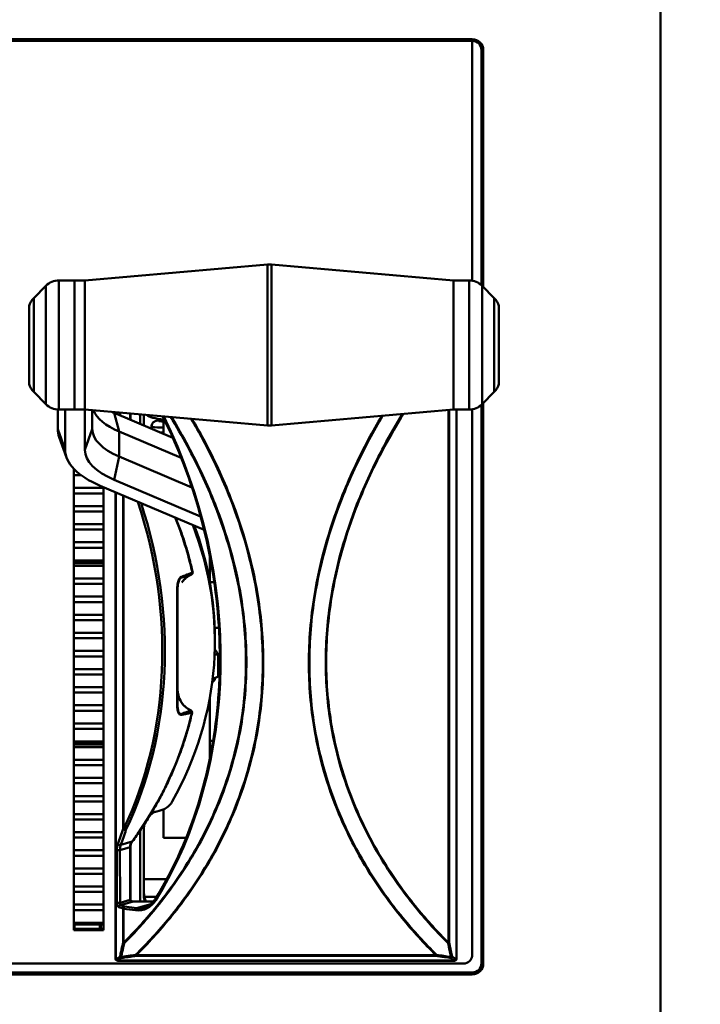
# Model space of a CAD drawing. Header units: inches. Extents: x 2.9 to 75, y -2.3 to 43.7.
# Tile 119 of 155: x 63.8 to 67.5, y 10.8 to 16.1. Entities that reach past the tile are written whole.
import ezdxf

# ---------------------------------------------------------------- set-up
doc = ezdxf.new("R2010")
doc.units = ezdxf.units.IN
doc.header["$MEASUREMENT"] = 0
for name, color, linetype, lineweight in [('Dimensions(ROSSANSI)', 7, 'Continuous', 25), ('Visible Edges(ROSSANSI)', 7, 'Continuous', 50), ('Visible Tangent Edges(ROSSANSI)', 7, 'Continuous', 50)]:
    doc.layers.add(name, color=color, linetype=linetype, lineweight=lineweight)
doc.styles.add('DEFAULT-ROSSANSI', font='arial.ttf')
doc.dimstyles.new('DEFAULT-ROSSANSI', dxfattribs={"dimtxt": 1, "dimasz": 0.098425, "dimexe": 0.125, "dimexo": 0.0625, "dimgap": 0.031496, "dimtad": 0, "dimtih": 1, "dimtoh": 1, "dimrnd": 1e-08, "dimzin": 0, "dimdsep": 46, "dimtxsty": 'DEFAULT-ROSSANSI', "dimcen": 0.09, "dimdle": 0.393701, "dimclrd": 7, "dimclre": 7, "dimclrt": 179, "dimadec": 0, "dimazin": 0, "dimtfac": 1, "dimtofl": 0, "dimtmove": 0, "dimatfit": 3, "dimfxl": 1, "dimtolj": 1, "dimtzin": 0, "dimlwd": 25, "dimlwe": 25, "dimarcsym": 0})

# ---------------------------------------------------------------- blocks, each defined once
blk = doc.blocks.new('*D5')
at = {"layer": 'Defpoints', "color": 0}
for p in [(67.1024, 20.8044), (67.1024, 10.082), (72.693, 10.082)]:
    blk.add_point(p, dxfattribs=at)
at = {"layer": 'Dimensions(ROSSANSI)', "color": 7, "lineweight": 25}
for p, q in [((67.1649, 20.8044), (72.818, 20.8044)), ((72.693, 20.706), (72.693, 19.0597)), ((72.693, 10.1805), (72.693, 11.0833)), ((67.1649, 10.082), (72.818, 10.082))]:
    blk.add_line(p, q, dxfattribs=at)
at = {"layer": 'Dimensions(ROSSANSI)', "color": 7}
for points in [[(72.6766, 20.706), (72.7094, 20.706), (72.693, 20.8044)], [(72.6766, 10.1805), (72.7094, 10.1805), (72.693, 10.082)]]:
    blk.add_solid(points, dxfattribs=at)
at = {"layer": 'Dimensions(ROSSANSI)', "color": 179, "lineweight": 25, "insert": (72.0521, 11.1148), "char_height": 1, "attachment_point": 1, "rotation": 90, "style": 'DEFAULT-ROSSANSI'}
blk.add_mtext('\\A1;10.72 [272.3]', dxfattribs=at)

msp = doc.modelspace()

# ---------------------------------------------------------------- linework, layer by layer
at = {"layer": 'Visible Edges(ROSSANSI)'}
for p, q in [((67.3042, 10.2801), (67.3042, 16.2701)), ((53.6253, 15.9977), (66.2831, 15.9977)), ((53.6253, 15.9944), (66.2831, 15.9944)), ((66.2831, 15.9883), (53.6253, 15.9883)), ((66.2831, 15.9887), (66.2831, 15.9883)), ((66.2831, 14.6883), (66.2831, 15.9883)), ((66.3331, 15.9453), (66.3331, 15.9396)), ((66.3331, 15.9396), (66.3331, 14.6637)), ((66.3431, 15.9388), (66.3431, 14.6539)), ((64.1821, 14.6898), (65.1728, 14.7762)), ((66.1821, 14.6898), (65.1945, 14.7762)), ((64.1246, 14.6898), (64.041, 14.6898)), ((64.1246, 13.9898), (64.1246, 14.6898)), ((64.1246, 13.9898), (64.1246, 14.6898)), ((64.1821, 14.6898), (64.1246, 14.6898)), ((64.1821, 14.6898), (64.1821, 13.9898)), ((64.1821, 13.9898), (64.1821, 14.6898)), ((66.1821, 14.6898), (66.1821, 13.9898)), ((66.1821, 14.6898), (66.1821, 13.9898)), ((66.1821, 14.6898), (66.2657, 14.6898)), ((63.9039, 14.5941), (63.9703, 14.6605)), ((66.4028, 14.5941), (66.3364, 14.6605)), ((63.8788, 14.552), (63.8788, 14.1277)), ((66.4279, 14.1277), (66.4279, 14.552)), ((63.9039, 14.0855), (63.9703, 14.0191)), ((66.4028, 14.0855), (66.3364, 14.0191)), ((64.0346, 13.8841), (64.0346, 13.99)), ((64.1246, 13.9898), (64.041, 13.9898)), ((64.0746, 13.7708), (64.0746, 13.9898)), ((64.1821, 13.9898), (64.1246, 13.9898)), ((64.1821, 13.9898), (65.1728, 13.9034)), ((64.1821, 13.7708), (64.1821, 13.9898)), ((66.1821, 13.9898), (65.1945, 13.9034)), ((66.1821, 13.9898), (66.2657, 13.9898)), ((66.1981, 11.0119), (66.1981, 13.9898)), ((66.2831, 11.0352), (66.2831, 13.9914)), ((66.3331, 14.016), (66.3331, 10.9865)), ((66.3431, 14.0258), (66.3431, 10.9857)), ((64.2221, 13.8841), (64.2221, 13.9863)), ((64.6586, 13.8367), (64.3402, 13.9715)), ((64.3481, 13.9754), (64.3481, 13.9682)), ((64.4289, 13.9683), (64.4288, 13.934)), ((64.4817, 13.9116), (64.4817, 13.9637)), ((64.5017, 13.9032), (64.5017, 13.962)), ((64.6087, 13.9436), (64.6087, 13.9256)), ((64.6087, 13.9256), (64.6087, 13.8578)), ((64.6087, 13.9256), (64.6175, 13.9256)), ((64.0819, 13.7298), (64.0423, 13.8405)), ((64.7041, 13.7282), (64.3685, 13.8703)), ((64.7624, 13.5676), (64.3685, 13.7344)), ((64.1226, 11.1672), (64.1226, 13.6672)), ((64.1271, 13.6627), (64.1226, 13.6627)), ((64.1226, 13.6333), (64.162, 13.6333)), ((64.162, 13.6333), (64.1226, 13.6333)), ((64.2826, 13.5645), (64.1226, 13.5645)), ((64.1226, 13.5645), (64.2826, 13.5645)), ((64.8284, 13.3381), (64.2642, 13.577)), ((64.2826, 13.5692), (64.2826, 11.1672)), ((64.8097, 13.4104), (64.3402, 13.6091)), ((64.1226, 13.5351), (64.2826, 13.5351)), ((64.2826, 13.5351), (64.1226, 13.5351)), ((64.3481, 13.5415), (64.3481, 11.0119)), ((64.2826, 13.4664), (64.1226, 13.4664)), ((64.1226, 13.4664), (64.2826, 13.4664)), ((64.1226, 13.4369), (64.2826, 13.4369)), ((64.2826, 13.4369), (64.1226, 13.4369)), ((64.2826, 13.3682), (64.1226, 13.3682)), ((64.1226, 13.3682), (64.2826, 13.3682)), ((64.1226, 13.3387), (64.2826, 13.3387)), ((64.2826, 13.3387), (64.1226, 13.3387)), ((64.2826, 13.27), (64.1226, 13.27)), ((64.1226, 13.27), (64.2826, 13.27)), ((64.1226, 13.2405), (64.2826, 13.2405)), ((64.2826, 13.2405), (64.1226, 13.2405)), ((64.8587, 13.0587), (64.8587, 13.2001)), ((64.2826, 13.1718), (64.1226, 13.1718)), ((64.1226, 13.1718), (64.2826, 13.1718)), ((64.1226, 13.162), (64.2826, 13.162)), ((64.2826, 13.1571), (64.1226, 13.1571)), ((64.1226, 13.1424), (64.2826, 13.1424)), ((64.2826, 13.1424), (64.1226, 13.1424)), ((64.2826, 13.0737), (64.1226, 13.0737)), ((64.1226, 13.0737), (64.2826, 13.0737)), ((64.1226, 13.0442), (64.2826, 13.0442)), ((64.2826, 13.0442), (64.1226, 13.0442)), ((64.8836, 13.0535), (64.8597, 13.0535)), ((64.2826, 12.9755), (64.1226, 12.9755)), ((64.1226, 12.9755), (64.2826, 12.9755)), ((64.6847, 13.0168), (64.6847, 12.3834)), ((64.1226, 12.946), (64.2826, 12.946)), ((64.2826, 12.946), (64.1226, 12.946)), ((64.2826, 12.8773), (64.1226, 12.8773)), ((64.1226, 12.8773), (64.2826, 12.8773)), ((64.1226, 12.8478), (64.2826, 12.8478)), ((64.2826, 12.8478), (64.1226, 12.8478)), ((64.2826, 12.7791), (64.1226, 12.7791)), ((64.1226, 12.7791), (64.2826, 12.7791)), ((64.9086, 12.8055), (64.886, 12.8055)), ((64.1226, 12.7497), (64.2826, 12.7497)), ((64.2826, 12.7497), (64.1226, 12.7497)), ((64.8869, 12.732), (64.8869, 12.7497)), ((64.2826, 12.6809), (64.1226, 12.6809)), ((64.1226, 12.6809), (64.2826, 12.6809)), ((64.9045, 12.5418), (64.9045, 12.6603)), ((64.1226, 12.6515), (64.2826, 12.6515)), ((64.2826, 12.6515), (64.1226, 12.6515)), ((64.2826, 12.5828), (64.1226, 12.5828)), ((64.1226, 12.5828), (64.2826, 12.5828)), ((64.1226, 12.5533), (64.2826, 12.5533)), ((64.2826, 12.5533), (64.1226, 12.5533)), ((64.8759, 12.5295), (64.8897, 12.5352)), ((64.2826, 12.4846), (64.1226, 12.4846)), ((64.1226, 12.4846), (64.2826, 12.4846)), ((64.1226, 12.4551), (64.2826, 12.4551)), ((64.2826, 12.4551), (64.1226, 12.4551)), ((64.2826, 12.3864), (64.1226, 12.3864)), ((64.1226, 12.3864), (64.2826, 12.3864)), ((64.8587, 12.0932), (64.8587, 12.423)), ((64.1226, 12.3569), (64.2826, 12.3569)), ((64.2826, 12.3569), (64.1226, 12.3569)), ((64.2826, 12.2882), (64.1226, 12.2882)), ((64.1226, 12.2882), (64.2826, 12.2882)), ((64.1226, 12.2588), (64.2826, 12.2588)), ((64.2826, 12.2588), (64.1226, 12.2588)), ((64.2826, 12.19), (64.1226, 12.19)), ((64.1226, 12.19), (64.2826, 12.19)), ((64.1226, 12.1802), (64.2826, 12.1802)), ((64.2826, 12.1742), (64.1226, 12.1742)), ((64.8772, 12.1931), (64.8587, 12.1931)), ((64.1226, 12.1594), (64.2826, 12.1594)), ((64.2826, 12.1594), (64.1226, 12.1594)), ((64.2826, 12.0907), (64.1226, 12.0907)), ((64.1226, 12.0907), (64.2826, 12.0907)), ((64.1226, 12.0612), (64.2826, 12.0612)), ((64.2826, 12.0612), (64.1226, 12.0612)), ((64.2826, 11.9925), (64.1226, 11.9925)), ((64.1226, 11.9925), (64.2826, 11.9925)), ((64.1226, 11.9631), (64.2826, 11.9631)), ((64.2826, 11.9631), (64.1226, 11.9631)), ((64.2826, 11.8943), (64.1226, 11.8943)), ((64.1226, 11.8943), (64.2826, 11.8943)), ((64.1226, 11.8649), (64.2826, 11.8649)), ((64.2826, 11.8649), (64.1226, 11.8649)), ((64.6087, 11.8216), (64.6087, 11.6674)), ((64.2826, 11.7962), (64.1226, 11.7962)), ((64.1226, 11.7962), (64.2826, 11.7962)), ((64.1226, 11.7667), (64.2826, 11.7667)), ((64.2826, 11.7667), (64.1226, 11.7667)), ((64.2826, 11.698), (64.1226, 11.698)), ((64.1226, 11.698), (64.2826, 11.698)), ((64.4817, 11.3224), (64.4817, 11.7079)), ((64.5017, 11.3531), (64.5017, 11.7176)), ((64.1226, 11.6685), (64.2826, 11.6685)), ((64.2826, 11.6685), (64.1226, 11.6685)), ((64.7307, 11.6674), (64.6087, 11.6674)), ((64.2826, 11.5998), (64.1226, 11.5998)), ((64.1226, 11.5998), (64.2826, 11.5998)), ((64.4286, 11.6176), (64.4293, 11.332)), ((64.1226, 11.5703), (64.2826, 11.5703)), ((64.2826, 11.5703), (64.1226, 11.5703)), ((64.2826, 11.5016), (64.1226, 11.5016)), ((64.1226, 11.5016), (64.2826, 11.5016)), ((64.1226, 11.4722), (64.2826, 11.4722)), ((64.2826, 11.4722), (64.1226, 11.4722)), ((64.2826, 11.4034), (64.1226, 11.4034)), ((64.1226, 11.4034), (64.2826, 11.4034)), ((64.1226, 11.374), (64.2826, 11.374)), ((64.2826, 11.374), (64.1226, 11.374)), ((64.4433, 11.3224), (64.5533, 11.3224)), ((64.2826, 11.3053), (64.1226, 11.3053)), ((64.1226, 11.3053), (64.2826, 11.3053)), ((64.1226, 11.2758), (64.2826, 11.2758)), ((64.2826, 11.2758), (64.1226, 11.2758)), ((64.2826, 11.2071), (64.1226, 11.2071)), ((64.1226, 11.2071), (64.2826, 11.2071)), ((64.1226, 11.1973), (64.2826, 11.1973)), ((64.1226, 11.1733), (64.2826, 11.1733)), ((64.2826, 11.1672), (64.1226, 11.1672)), ((64.1249, 11.1973), (64.1249, 11.1733)), ((64.2627, 11.1733), (64.2627, 11.1973)), ((64.2678, 11.1973), (64.2678, 11.1733)), ((64.3547, 11.0025), (64.3564, 11.0019)), ((64.3597, 11.0013), (66.1864, 11.0013)), ((66.1897, 11.0019), (66.1914, 11.0025)), ((66.2831, 11.0338), (66.2831, 11.0342)), ((53.5753, 10.9862), (66.2452, 10.9862)), ((66.2831, 10.9374), (53.6253, 10.9374)), ((66.2831, 10.9268), (53.6253, 10.9268))]:
    msp.add_line(p, q, dxfattribs=at)
for centre, radius, start, end in [((65.1837, 14.6517), 0.125, 85, 94.9843), ((64.041, 14.5898), 0.1, 90, 135), ((66.2657, 14.5898), 0.1, 45, 90), ((63.9746, 14.5234), 0.1, 135, 163.4033), ((66.3321, 14.5234), 0.1, 16.5967, 45), ((63.9746, 14.1563), 0.1, 196.5967, 225), ((66.3321, 14.1563), 0.1, 315, 343.4033), ((64.041, 14.0898), 0.1, 225, 270), ((66.2657, 14.0898), 0.1, 270, 315), ((65.1837, 14.028), 0.125, 265.0157, 275), ((64.7566, 13.1049), 0.01, 293.3051, 12.3925), ((64.7536, 12.349), 0.01, 347.1499, 65.1545), ((64.3581, 11.0119), 0.01, 180, 250.4587), ((64.3597, 11.0113), 0.01, 250.4587, 270), ((66.1864, 11.0113), 0.01, 270, 289.5413), ((66.1881, 11.0119), 0.01, 289.5413, 0)]:
    msp.add_arc(centre, radius, start, end, dxfattribs=at)
for centre, major_axis, ratio, start_param, end_param in [((66.2831, 15.9388), (0.06, 0), 0.981793, 0, 1.570796), ((66.2831, 15.9453), (0.05, 0), 0.981793, 0, 1.570796), ((66.2831, 15.9396), (0.05, 0), 0.981793, 0, 1.570796), ((66.2831, 15.9626), (0.04, 0), 0.981793, 0.432235, 0.811548), ((64.7221, 14.0199), (-0.5, 0), 0.423409, 0.162128, 0.785398), ((64.7221, 14.1332), (-0.54, 0), 0.423409, 0.751041, 0.785398), ((64.7337, 13.9686), (-0.219, 0), 0.189952, 0.196178, 0.963345), ((64.7221, 13.8841), (-0.6875, 0), 0.423409, 0, 0.150122), ((64.7221, 13.8841), (-0.5, 0), 0.423409, 0, 0.785398), ((64.7221, 13.7708), (-0.6475, 0), 0.423409, 0, 0.785398), ((64.7221, 13.7708), (-0.54, 0), 0.423409, 0, 0.785398), ((62.3205, 12.732), (2.5664, 0), 0.81465, 5.854949, 6.590371), ((62.3205, 12.7497), (2.5664, 0), 0.81465, 0, 0.296627), ((64.7337, 12.6824), (0.1563, 0), 0.189952, 6.056722, 6.478374), ((64.7337, 12.6824), (0.1563, 0), 0.189952, 0.195189, 0.215368), ((64.7337, 12.5418), (0.1562, 0), 0.189952, 5.838715, 5.855344), ((64.5676, 11.9111), (0.1, 0), 0.981793, 4.88376, 5.780229), ((64.6017, 11.7176), (0.1, 0), 0.981793, 1.742168, 2.296953), ((64.6017, 11.7176), (-0.1, 0), 0.981793, 6.019704, 6.283185), ((64.6017, 11.3707), (-0.1, 0), 0.981793, 0, 0.514576), ((64.6017, 11.3531), (-0.1, 0), 0.981793, 0, 0.317544), ((66.2331, 11.0338), (0.05, 0), 0.981793, 4.957841, 6.313162), ((66.2331, 11.0342), (0.05, 0), 0.981793, 0, 0.029977), ((66.2831, 11.0094), (0.06, 0), 0.981793, 5.655116, 6.283185), ((66.2831, 10.9865), (0.05, 0), 0.981793, 4.712389, 6.283185), ((66.2831, 10.9857), (0.06, 0), 0.981793, 4.712389, 6.283185)]:
    msp.add_ellipse(centre, major_axis=major_axis, ratio=ratio, start_param=start_param, end_param=end_param, dxfattribs=at)
for points, knots in [([(64.6041, 13.953), (64.6766, 13.8069), (64.7373, 13.6535), (64.8415, 13.3103), (64.8799, 13.1187), (64.9182, 12.7351), (64.9182, 12.543), (64.8799, 12.1692), (64.8415, 11.9875), (64.7288, 11.6446), (64.6543, 11.4834), (64.5639, 11.3371)], [4.154439, 4.154439, 4.154439, 4.154439, 4.35575, 4.35575, 4.593509, 4.593509, 4.831269, 4.831269, 5.069028, 5.069028, 5.306788, 5.306788, 5.306788, 5.306788]), ([(64.6087, 13.932), (64.5967, 13.932), (64.5871, 13.9316), (64.5766, 13.9305), (64.5739, 13.9302), (64.569, 13.9292), (64.5669, 13.9288), (64.5623, 13.9269), (64.5612, 13.9264), (64.5581, 13.9247), (64.5558, 13.9234), (64.5509, 13.9186), (64.5485, 13.9158), (64.5452, 13.9086), (64.5441, 13.9049), (64.5436, 13.8976), (64.5439, 13.8942), (64.5455, 13.8883), (64.5466, 13.8857), (64.5478, 13.8836)], [25.6136034, 25.6136034, 25.6136034, 25.6136034, 25.9555289, 25.9555289, 26.0886242, 26.0886242, 26.1845592, 26.1845592, 26.2098336, 26.2098336, 26.2444039, 26.2444039, 26.2685767, 26.2685767, 26.2855642, 26.2855642, 26.2999061, 26.2999061, 26.3137429, 26.3137429, 26.3137429, 26.3137429]), ([(64.5828, 13.9269), (64.5828, 13.9269), (64.583, 13.9269), (64.5845, 13.9267), (64.5869, 13.9264), (64.5947, 13.9259), (64.6011, 13.9257), (64.6087, 13.9257)], [26.4919529, 26.4919529, 26.4919529, 26.4919529, 26.5471177, 26.5471177, 26.7164297, 26.7164297, 26.9617607, 26.9617607, 26.9617607, 26.9617607]), ([(64.5891, 13.8662), (64.5902, 13.8661), (64.5913, 13.866), (64.5973, 13.8658), (64.6027, 13.8657), (64.6087, 13.8657)], [26.7527059, 26.7527059, 26.7527059, 26.7527059, 26.7930592, 26.7930592, 26.9634403, 26.9634403, 26.9634403, 26.9634403]), ([(64.6737, 13.4036), (64.6836, 13.3795), (64.6929, 13.3552), (64.7105, 13.3062), (64.7188, 13.2816), (64.7343, 13.2321), (64.7415, 13.2072), (64.7548, 13.1573), (64.7609, 13.1322), (64.7664, 13.1071)], [-0.3226215, -0.3226215, -0.3226215, -0.3226215, -0.2864512, -0.2864512, -0.250169, -0.250169, -0.2138869, -0.2138869, -0.1776047, -0.1776047, -0.1776047, -0.1776047]), ([(64.7076, 13.0528), (64.7103, 13.0565), (64.7131, 13.0601), (64.7192, 13.067), (64.7224, 13.0703), (64.7293, 13.0765), (64.7328, 13.0794), (64.7403, 13.0848), (64.7442, 13.0873), (64.7522, 13.0919), (64.7563, 13.0939), (64.7606, 13.0957)], [0.2138402, 0.2138402, 0.2138402, 0.2138402, 0.251979, 0.251979, 0.2901178, 0.2901178, 0.3282566, 0.3282566, 0.3663954, 0.3663954, 0.4045342, 0.4045342, 0.4045342, 0.4045342]), ([(64.8726, 12.5115), (64.8745, 12.5128), (64.8764, 12.5142), (64.8803, 12.5179), (64.8824, 12.5202), (64.8864, 12.5263), (64.8883, 12.5304), (64.8893, 12.5351)], [6.8611099, 6.8611099, 6.8611099, 6.8611099, 6.9337348, 6.9337348, 7.0115206, 7.0115206, 7.0960413, 7.0960413, 7.0960413, 7.0960413]), ([(64.6847, 12.472), (64.6847, 12.4626), (64.6858, 12.4531), (64.69, 12.4347), (64.6933, 12.4257), (64.7016, 12.4086), (64.7068, 12.4005), (64.7188, 12.3857), (64.7257, 12.3789), (64.7408, 12.3672), (64.749, 12.3621), (64.7578, 12.3581)], [0, 0, 0, 0, 0.0793561, 0.0793561, 0.1587121, 0.1587121, 0.2380682, 0.2380682, 0.3174243, 0.3174243, 0.3967803, 0.3967803, 0.3967803, 0.3967803]), ([(64.7633, 12.3468), (64.7577, 12.3221), (64.7515, 12.2975), (64.7381, 12.2486), (64.7309, 12.2242), (64.7154, 12.1757), (64.7071, 12.1515), (64.6895, 12.1035), (64.6801, 12.0796), (64.6604, 12.0321), (64.6501, 12.0085), (64.6283, 11.9616), (64.6169, 11.9383), (64.5931, 11.8921), (64.5807, 11.8692), (64.555, 11.8237), (64.5416, 11.8011), (64.5138, 11.7564), (64.4995, 11.7342), (64.4698, 11.6903), (64.4545, 11.6686), (64.4387, 11.6471)], [0.1842337, 0.1842337, 0.1842337, 0.1842337, 0.219853, 0.219853, 0.2554722, 0.2554722, 0.2910915, 0.2910915, 0.3267108, 0.3267108, 0.36233, 0.36233, 0.3979493, 0.3979493, 0.4335685, 0.4335685, 0.4691878, 0.4691878, 0.504807, 0.504807, 0.5404263, 0.5404263, 0.5404263, 0.5404263]), ([(64.4286, 11.6176), (64.4286, 11.6196), (64.4288, 11.6217), (64.4293, 11.6257), (64.4297, 11.6278), (64.4308, 11.6318), (64.4314, 11.6338), (64.4331, 11.6377), (64.434, 11.6397), (64.4361, 11.6435), (64.4374, 11.6453), (64.4387, 11.6471)], [-0.001874, -0.001874, -0.001874, -0.001874, 0.1065861, 0.1065861, 0.2150461, 0.2150461, 0.3235062, 0.3235062, 0.4319662, 0.4319662, 0.5404263, 0.5404263, 0.5404263, 0.5404263]), ([(64.4293, 11.332), (64.4293, 11.3313), (64.4294, 11.3306), (64.43, 11.3291), (64.4304, 11.3283), (64.4316, 11.3268), (64.4325, 11.326), (64.4346, 11.3245), (64.4359, 11.3238), (64.4389, 11.3229), (64.4405, 11.3225), (64.4425, 11.3224), (64.4429, 11.3224), (64.4433, 11.3224)], [0.001874, 0.001874, 0.001874, 0.001874, 0.295742, 0.295742, 0.577111, 0.577111, 0.868472, 0.868472, 1.182257, 1.182257, 1.496041, 1.496041, 1.570796, 1.570796, 1.570796, 1.570796]), ([(64.5639, 11.3371), (64.561, 11.3323), (64.5577, 11.3278), (64.5508, 11.3194), (64.5471, 11.3155), (64.5393, 11.3084), (64.5352, 11.3052), (64.5266, 11.2995), (64.5221, 11.297), (64.5129, 11.2927), (64.5081, 11.2909), (64.5032, 11.2895)], [5.3067876, 5.3067876, 5.3067876, 5.3067876, 5.4349475, 5.4349475, 5.5631075, 5.5631075, 5.6912674, 5.6912674, 5.8194274, 5.8194274, 5.9475873, 5.9475873, 5.9475873, 5.9475873])]:
    msp.add_open_spline(points, degree=3, knots=knots, dxfattribs=at)
for points, weights in [([(64.9045, 12.6603), (64.8947, 12.6617), (64.8855, 12.6623)], [2.09130973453, 2.13260977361, 2.16336544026]), ([(64.887, 12.6882), (64.8951, 12.6804), (64.9045, 12.6603)], [2.25307310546, 2.25307310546, 2.09130973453]), ([(64.8749, 12.5295), (64.889, 12.5345), (64.9045, 12.5418)], [2.19647123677, 2.15738554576, 2.09130973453])]:
    msp.add_rational_spline(points, weights, degree=2, dxfattribs=at)
at = {"layer": 'Visible Tangent Edges(ROSSANSI)'}
for p, q in [((66.2831, 15.9944), (66.2831, 15.9977)), ((66.2831, 15.9887), (66.2831, 15.9944)), ((65.1728, 13.9034), (65.1728, 14.7762)), ((65.1945, 14.7762), (65.1945, 13.9034)), ((64.041, 14.6898), (64.041, 13.9898)), ((66.2657, 13.9898), (66.2657, 14.6898)), ((63.9703, 14.0191), (63.9703, 14.6605)), ((66.3364, 14.6605), (66.3364, 14.0191)), ((63.9039, 14.5941), (63.9039, 14.0855)), ((66.4028, 14.0855), (66.4028, 14.5941)), ((66.1969, 13.9898), (66.1969, 11.011)), ((64.3685, 13.8703), (64.3402, 13.9715)), ((64.3492, 13.9677), (64.3492, 13.9753)), ((64.3551, 13.9747), (64.3551, 13.9652)), ((64.3723, 13.958), (64.3723, 13.9733)), ((64.4272, 13.9685), (64.4272, 13.9347)), ((66.1544, 13.9874), (66.1544, 11.0985)), ((66.1576, 11.0992), (66.1576, 13.9877)), ((64.0346, 13.8841), (64.0746, 13.7708)), ((64.1821, 13.7708), (64.2221, 13.8841)), ((64.3685, 13.7344), (64.3685, 13.8703)), ((64.3402, 13.6091), (64.3685, 13.7344)), ((64.3492, 11.011), (64.3492, 13.541)), ((64.3885, 13.5244), (64.3885, 11.7158)), ((64.3917, 11.7151), (64.3917, 13.523)), ((64.4378, 11.6471), (64.3763, 11.6296)), ((64.355, 11.6011), (64.3553, 11.3154)), ((64.3721, 11.6009), (64.427, 11.6165)), ((64.3724, 11.3152), (64.3721, 11.6009)), ((64.427, 11.6165), (64.4276, 11.331)), ((64.5017, 11.4438), (64.6256, 11.4438)), ((64.4276, 11.331), (64.3724, 11.3152)), ((64.3748, 11.3027), (64.4433, 11.3222)), ((64.4433, 11.3222), (64.4433, 11.3224)), ((64.4433, 11.3222), (64.5531, 11.3222)), ((64.5044, 11.348), (64.5706, 11.348)), ((64.366, 11.292), (64.3885, 11.284)), ((64.3973, 11.2947), (64.3748, 11.3027)), ((64.3885, 11.284), (64.3885, 11.0992)), ((64.3917, 11.0985), (64.3917, 11.2833)), ((64.3917, 11.2833), (64.4566, 11.2751)), ((64.4621, 11.2865), (64.3973, 11.2947)), ((64.4621, 11.2865), (64.5391, 11.3084)), ((64.3509, 11.0104), (64.3492, 11.011)), ((64.3724, 11.025), (64.3509, 11.0104)), ((64.3597, 11.0018), (64.3812, 11.0164)), ((64.3597, 11.0018), (64.3597, 11.0013)), ((66.1864, 11.0018), (64.3597, 11.0018)), ((64.4593, 11.0305), (64.4593, 11.0277)), ((66.0869, 11.0305), (64.4593, 11.0305)), ((64.4593, 11.0277), (66.0869, 11.0277)), ((66.0869, 11.0277), (66.0869, 11.0305)), ((66.1649, 11.0164), (66.1864, 11.0018)), ((66.1952, 11.0104), (66.1737, 11.025)), ((66.1864, 11.0013), (66.1864, 11.0018)), ((66.1969, 11.011), (66.1952, 11.0104)), ((66.2831, 10.9268), (66.2831, 10.9374))]:
    msp.add_line(p, q, dxfattribs=at)
for centre, major_axis, ratio, start_param, end_param in [((62.8714, 12.8973), (-0.674, 2.3654), 0.816901, 3.782392, 4.933231), ((62.8215, 12.9036), (0.5863, -2.0576), 0.816901, 0.744638, 1.623471), ((62.827, 12.9052), (-0.589, 2.0673), 0.816901, 3.886231, 4.759408), ((62.2257, 12.7338), (2.5797, -0.0032), 0.818072, 0.178615, 0.324993), ((64.7566, 13.1049), (0.00346, -0.00938), 0.811991, 0.061817, 1.350732), ((64.7566, 13.1049), (0.00396, -0.00918), 0.076321, 6.247014, 6.283185), ((64.7566, 13.1049), (0.00977, 0.00215), 0.185681, 5.664857, 6.283185), ((64.6747, 13.0168), (0.01, 0), 0.071459, 0, 0.604212), ((64.6747, 13.4316), (0.0027, -2.2343), 0.003517, 1.081164, 1.384232), ((62.2257, 12.7338), (2.5797, -0.0032), 0.818072, 5.743769, 6.099962), ((64.6747, 12.3834), (0.01, 0), 0.449086, 5.677428, 6.283185), ((64.7536, 12.349), (0.0042, 0.00907), 0.081025, 5.882315, 6.283185), ((64.7536, 12.349), (0.00206, -0.00978), 0.828922, 1.108256, 2.372729), ((64.7536, 12.349), (0.00975, -0.00222), 0.18536, 5.748681, 6.283185), ((63.3785, 13.0639), (0.2981, -2.134), 0.518083, 0.767014, 0.81688), ((63.3873, 13.0648), (-0.3002, 2.1437), 0.519473, 3.908606, 3.958472), ((64.3973, 11.7167), (0.00951, -0.00309), 0.610973, 3.766707, 5.766778), ((64.3973, 11.7167), (-0.01, 0), 0.189952, 0.491397, 0.982794), ((64.3973, 11.7167), (-0.00901, 0.00433), 0.424124, 1.124498, 2.695295), ((64.5028, 11.6177), (-0.0758, -0.0027), 0.776674, 5.715539, 6.257839), ((64.4306, 11.6531), (0.00806, -0.00592), 0.154071, 5.900168, 6.283185), ((64.3925, 11.5879), (0.0098, -0.0698), 0.518083, 3.908607, 4.450907), ((64.3638, 11.6019), (-0.01, -0.00001), 0.188112, 0.491204, 2.553396), ((64.3691, 11.6355), (-0.00938, 0.00347), 0.644047, 0.650505, 2.637858), ((64.4013, 11.5888), (-0.0076, 0.0601), 0.46838, 0.766177, 1.308477), ((64.4186, 11.6176), (0.01, 0.00002), 0.189952, 5.694748, 6.283185), ((64.4193, 11.332), (0.01, 0.00002), 0.189952, 5.694748, 6.283185), ((64.4433, 11.332), (-0.0157, -0.0017), 0.620139, 6.217297, 7.786219), ((64.4566, 11.4322), (0.0438, -0.1539), 0.816901, 5.947587, 6.923985), ((64.5724, 11.3318), (-0.00851, 0.00525), 0.462355, 0, 1.17138), ((64.3641, 11.3163), (0.01, 0.00001), 0.188112, 3.632796, 5.694989), ((64.366, 11.3116), (0.0028, -0.0199), 0.518083, 4.450907, 6.01983), ((64.3748, 11.2929), (0.00334, 0.00942), 0.865622, 0.389121, 1.959917), ((64.3748, 11.3125), (-0.0007, 0.0102), 0.224197, 1.285142, 2.854065), ((64.3973, 11.2849), (0.00334, 0.00942), 0.865622, 0.389121, 1.959917), ((64.3973, 11.2849), (0.01, 0), 0.189952, 3.63299, 4.124386), ((64.3973, 11.2849), (0.00126, 0.00992), 0.544601, 0.228468, 1.799264), ((64.4621, 11.2767), (0.00126, 0.00992), 0.544601, 0.228468, 1.799264), ((64.4621, 11.4338), (0.0411, -0.1443), 0.816901, 5.947587, 6.283185), ((64.3973, 11.1001), (-0.01, 0), 0.189952, 0.491397, 0.982794), ((64.3973, 11.1001), (0.00978, -0.00206), 0.503108, 3.707344, 4.510218), ((64.3973, 11.1001), (-0.00707, 0.00708), 0.52519, 1.286816, 1.672105), ((66.1488, 11.1001), (0.00978, 0.00206), 0.503108, 4.91456, 5.717434), ((66.1488, 11.1001), (-0.00707, -0.00708), 0.52519, 1.469488, 1.854777), ((66.1488, 11.1001), (-0.01, 0), 0.189952, 2.158799, 2.650196), ((64.3581, 11.0119), (-0.01, 0), 0.189952, 0, 0.491397), ((64.3581, 11.0119), (-0.00334, -0.00942), 0.865622, 5.10151, 6.283185), ((64.3597, 11.0113), (-0.00334, -0.00942), 0.865622, 5.10151, 6.283185), ((64.3597, 11.0113), (-0.00561, 0.00828), 0.85985, 1.13704, 2.47431), ((64.3812, 11.0259), (-0.00976, 0.00217), 0.515702, 0.571286, 1.373844), ((64.3812, 11.0259), (0.00561, -0.00828), 0.85985, 4.278633, 5.615902), ((64.3812, 11.0259), (0.00144, -0.0099), 0.396129, 5.127525, 5.931901), ((64.4593, 11.0372), (-0.00702, 0.00712), 0.530709, 1.676158, 2.064842), ((64.4593, 11.0372), (0.00143, -0.0099), 0.395404, 5.121097, 5.932026), ((66.0869, 11.0372), (-0.00702, -0.00712), 0.530709, 1.076751, 1.465435), ((66.0869, 11.0372), (-0.00143, -0.0099), 0.395404, 0.351159, 1.162088), ((66.1649, 11.0259), (0.00561, 0.00828), 0.85985, 3.808876, 5.146145), ((66.1649, 11.0259), (-0.00144, -0.0099), 0.396129, 0.351284, 1.15566), ((66.1649, 11.0259), (-0.00976, -0.00217), 0.515702, 1.767749, 2.570307), ((66.1864, 11.0113), (-0.00561, -0.00828), 0.85985, 0.667283, 2.004552), ((66.1864, 11.0113), (0.00334, -0.00942), 0.865622, 0, 1.181675), ((66.1881, 11.0119), (0.00334, -0.00942), 0.865622, 0, 1.181675), ((66.1881, 11.0119), (0.01, 0), 0.189952, 5.791788, 6.283185)]:
    msp.add_ellipse(centre, major_axis=major_axis, ratio=ratio, start_param=start_param, end_param=end_param, dxfattribs=at)
for points, knots in [([(64.647, 13.9493), (64.6789, 13.8974), (64.7095, 13.8444), (64.7935, 13.6887), (64.843, 13.5834), (64.9495, 13.3127), (64.9979, 13.1434), (65.0453, 12.8549), (65.0552, 12.7372), (65.0552, 12.6207), (65.0552, 12.5042), (65.0453, 12.389), (64.9979, 12.1125), (64.9495, 11.9555), (64.843, 11.7118), (64.7935, 11.619), (64.6838, 11.4434), (64.6237, 11.3607), (64.5062, 11.2181), (64.4501, 11.1567), (64.3917, 11.0985)], [1.372502, 1.372502, 1.372502, 1.372502, 1.845512, 1.845512, 2.735767, 2.735767, 4.066581, 4.066581, 4.970623, 4.970623, 4.970623, 5.874664, 5.874664, 7.205478, 7.205478, 8.095734, 8.095734, 8.985984, 8.985984, 9.724261, 9.724261, 9.724261, 9.724261]), ([(64.3943, 11.0956), (64.4527, 11.154), (64.5088, 11.2155), (64.6263, 11.3584), (64.6864, 11.4412), (64.7961, 11.6171), (64.8457, 11.71), (64.9521, 11.9541), (65.0005, 12.1115), (65.048, 12.3884), (65.0579, 12.5038), (65.0579, 12.6205), (65.0579, 12.7371), (65.048, 12.855), (65.0005, 13.144), (64.9521, 13.3136), (64.8457, 13.5847), (64.7961, 13.6902), (64.7126, 13.8454), (64.6824, 13.8977), (64.6509, 13.9489)], [-9.724261, -9.724261, -9.724261, -9.724261, -8.985984, -8.985984, -8.095734, -8.095734, -7.205478, -7.205478, -5.874664, -5.874664, -4.970623, -4.970623, -4.970623, -4.066581, -4.066581, -2.735767, -2.735767, -1.845512, -1.845512, -1.379346, -1.379346, -1.379346, -1.379346]), ([(64.759, 13.9395), (64.7808, 13.9025), (64.8019, 13.8649), (64.8778, 13.7231), (64.928, 13.6156), (65.0375, 13.3359), (65.0876, 13.1594), (65.1365, 12.8589), (65.1466, 12.7365), (65.1466, 12.6154), (65.1466, 12.4943), (65.1365, 12.3745), (65.0876, 12.0867), (65.0375, 11.9231), (64.928, 11.6716), (64.8778, 11.5771), (64.7667, 11.3982), (64.7057, 11.3139), (64.5822, 11.1634), (64.5205, 11.0962), (64.4562, 11.0327)], [-8.715894, -8.715894, -8.715894, -8.715894, -8.383414, -8.383414, -7.476726, -7.476726, -6.092195, -6.092195, -5.153714, -5.153714, -5.153714, -4.215232, -4.215232, -2.830701, -2.830701, -1.924013, -1.924013, -1.01733, -1.01733, -0.205703, -0.205703, -0.205703, -0.205703]), ([(64.4593, 11.0305), (64.5236, 11.0941), (64.5852, 11.1613), (64.7087, 11.312), (64.7696, 11.3964), (64.8808, 11.5755), (64.931, 11.6703), (65.0404, 11.922), (65.0905, 12.0858), (65.1394, 12.3741), (65.1495, 12.494), (65.1495, 12.6153), (65.1495, 12.7366), (65.1394, 12.8591), (65.0905, 13.16), (65.0404, 13.3368), (64.931, 13.6169), (64.8808, 13.7246), (64.8052, 13.8659), (64.7845, 13.9028), (64.7632, 13.9391)], [0.205703, 0.205703, 0.205703, 0.205703, 1.01733, 1.01733, 1.924013, 1.924013, 2.830701, 2.830701, 4.215232, 4.215232, 5.153714, 5.153714, 5.153714, 6.092195, 6.092195, 7.476726, 7.476726, 8.383414, 8.383414, 8.709412, 8.709412, 8.709412, 8.709412]), ([(65.7927, 13.9558), (65.7679, 13.914), (65.7439, 13.8716), (65.6653, 13.7246), (65.6151, 13.6169), (65.5057, 13.3368), (65.4556, 13.16), (65.4067, 12.8591), (65.3966, 12.7366), (65.3966, 12.6153), (65.3966, 12.494), (65.4067, 12.3741), (65.4556, 12.0859), (65.5057, 11.922), (65.6151, 11.6703), (65.6653, 11.5756), (65.7765, 11.3964), (65.8374, 11.312), (65.9609, 11.1613), (66.0226, 11.0941), (66.0869, 11.0305)], [1.607895, 1.607895, 1.607895, 1.607895, 1.983676, 1.983676, 2.890406, 2.890406, 4.274849, 4.274849, 5.21333, 5.21333, 5.21333, 6.151811, 6.151811, 7.536255, 7.536255, 8.442985, 8.442985, 9.34971, 9.34971, 10.161316, 10.161316, 10.161316, 10.161316]), ([(66.0899, 11.0327), (66.0256, 11.0962), (65.9639, 11.1634), (65.8404, 11.3139), (65.7794, 11.3982), (65.6683, 11.5771), (65.6181, 11.6717), (65.5086, 11.9231), (65.4585, 12.0867), (65.4096, 12.3745), (65.3995, 12.4943), (65.3995, 12.6154), (65.3995, 12.7365), (65.4096, 12.8589), (65.4585, 13.1593), (65.5086, 13.3359), (65.6181, 13.6156), (65.6683, 13.7231), (65.7473, 13.8706), (65.7717, 13.9137), (65.797, 13.9561)], [-10.161316, -10.161316, -10.161316, -10.161316, -9.34971, -9.34971, -8.442985, -8.442985, -7.536255, -7.536255, -6.151811, -6.151811, -5.21333, -5.21333, -5.21333, -4.274849, -4.274849, -2.890406, -2.890406, -1.983676, -1.983676, -1.601303, -1.601303, -1.601303, -1.601303]), ([(65.9055, 13.9656), (65.8703, 13.909), (65.8367, 13.8511), (65.75, 13.6902), (65.7005, 13.5847), (65.594, 13.3136), (65.5456, 13.144), (65.4981, 12.855), (65.4882, 12.7371), (65.4882, 12.6205), (65.4882, 12.5038), (65.4981, 12.3884), (65.5456, 12.1115), (65.594, 11.9541), (65.7005, 11.7101), (65.75, 11.6171), (65.8597, 11.4412), (65.9198, 11.3584), (66.0373, 11.2155), (66.0935, 11.154), (66.1518, 11.0956)], [-8.670938, -8.670938, -8.670938, -8.670938, -8.154025, -8.154025, -7.263723, -7.263723, -5.933004, -5.933004, -5.028963, -5.028963, -5.028963, -4.124922, -4.124922, -2.794203, -2.794203, -1.903901, -1.903901, -1.013605, -1.013605, -0.27535, -0.27535, -0.27535, -0.27535]), ([(66.1544, 11.0985), (66.096, 11.1567), (66.0399, 11.2181), (65.9224, 11.3607), (65.8623, 11.4434), (65.7526, 11.619), (65.7031, 11.7118), (65.5966, 11.9555), (65.5482, 12.1125), (65.5008, 12.389), (65.4909, 12.5042), (65.4909, 12.6207), (65.4909, 12.7372), (65.5008, 12.8549), (65.5482, 13.1434), (65.5966, 13.3127), (65.7031, 13.5833), (65.7526, 13.6887), (65.8397, 13.8502), (65.8738, 13.9087), (65.9095, 13.966)], [0.27535, 0.27535, 0.27535, 0.27535, 1.013605, 1.013605, 1.903901, 1.903901, 2.794203, 2.794203, 4.124922, 4.124922, 5.028963, 5.028963, 5.028963, 5.933004, 5.933004, 7.263723, 7.263723, 8.154025, 8.154025, 8.677908, 8.677908, 8.677908, 8.677908]), ([(64.5438, 13.8988), (64.5438, 13.8986), (64.5451, 13.8954), (64.5678, 13.8921), (64.604, 13.8917), (64.6088, 13.8917)], [26.2886016, 26.2886016, 26.2886016, 26.2886016, 26.347654, 27.0410133, 27.141378, 27.141378, 27.141378, 27.141378]), ([(64.7648, 13.1056), (64.7645, 13.1055), (64.7641, 13.1054), (64.7585, 13.1033), (64.7533, 13.1014), (64.7422, 13.0973), (64.7363, 13.0951), (64.7267, 13.0915), (64.723, 13.0901), (64.7152, 13.0871), (64.7111, 13.0855), (64.7051, 13.0826), (64.7031, 13.0816), (64.6985, 13.078), (64.6961, 13.075), (64.6906, 13.0656), (64.6881, 13.0583), (64.6839, 13.0401), (64.6829, 13.0287), (64.6829, 13.0172)], [-0.4913946, -0.4913946, -0.4913946, -0.4913946, -0.4864361, -0.4864361, -0.4135152, -0.4135152, -0.3318199, -0.3318199, -0.2799966, -0.2799966, -0.2231992, -0.2231992, -0.1943206, -0.1943206, -0.1538004, -0.1538004, -0.08728, -0.08728, 0, 0, 0, 0]), ([(64.6847, 13.0168), (64.6847, 13.0276), (64.6856, 13.0384), (64.6895, 13.0559), (64.6918, 13.0629), (64.6969, 13.072), (64.6991, 13.0751), (64.7034, 13.0782), (64.7053, 13.0787), (64.7108, 13.08), (64.7146, 13.081), (64.7218, 13.083), (64.7253, 13.084), (64.7341, 13.0867), (64.7396, 13.0885), (64.7499, 13.0919), (64.7547, 13.0936), (64.7599, 13.0955), (64.7602, 13.0956), (64.7606, 13.0957)], [0, 0, 0, 0, 0.08728, 0.08728, 0.1538004, 0.1538004, 0.1943206, 0.1943206, 0.2231992, 0.2231992, 0.2799966, 0.2799966, 0.3318199, 0.3318199, 0.4135152, 0.4135152, 0.4864361, 0.4864361, 0.4913946, 0.4913946, 0.4913946, 0.4913946]), ([(64.7606, 13.0957), (64.7502, 13.0913), (64.7405, 13.0854), (64.7226, 13.071), (64.7144, 13.0624), (64.7076, 13.0528)], [-0.4045342, -0.4045342, -0.4045342, -0.4045342, -0.3116553, -0.3116553, -0.2138402, -0.2138402, -0.2138402, -0.2138402]), ([(64.6847, 12.472), (64.6847, 12.464), (64.6854, 12.4561), (64.6894, 12.4356), (64.6938, 12.4234), (64.7078, 12.3974), (64.7187, 12.3842), (64.7396, 12.3671), (64.7484, 12.3616), (64.7577, 12.3572)], [0, 0, 0, 0, 0.0666783, 0.0666783, 0.1733636, 0.1733636, 0.3120544, 0.3120544, 0.3967803, 0.3967803, 0.3967803, 0.3967803]), ([(64.6829, 12.3808), (64.6829, 12.3718), (64.6837, 12.3634), (64.6873, 12.3488), (64.6901, 12.3426), (64.6963, 12.3367), (64.699, 12.3353), (64.7055, 12.3348), (64.7093, 12.3356), (64.7151, 12.3366), (64.7173, 12.337), (64.7244, 12.3383), (64.7294, 12.3394), (64.7409, 12.3417), (64.7474, 12.3431), (64.7565, 12.3451), (64.7591, 12.3456), (64.7617, 12.3462)], [-0.5607091, -0.5607091, -0.5607091, -0.5607091, -0.4844062, -0.4844062, -0.4070328, -0.4070328, -0.3623216, -0.3623216, -0.3105184, -0.3105184, -0.2800798, -0.2800798, -0.2106978, -0.2106978, -0.1205011, -0.1205011, -0.0837746, -0.0837746, -0.0837746, -0.0837746]), ([(64.7577, 12.3572), (64.7553, 12.3565), (64.7528, 12.3558), (64.7444, 12.3532), (64.7384, 12.3514), (64.7278, 12.3478), (64.7232, 12.3462), (64.7166, 12.3438), (64.7145, 12.343), (64.7091, 12.3409), (64.7057, 12.3388), (64.6997, 12.3386), (64.6972, 12.3402), (64.6913, 12.3463), (64.6887, 12.3524), (64.6854, 12.3666), (64.6847, 12.3747), (64.6847, 12.3834)], [0.0837746, 0.0837746, 0.0837746, 0.0837746, 0.1205011, 0.1205011, 0.2106978, 0.2106978, 0.2800798, 0.2800798, 0.3105184, 0.3105184, 0.3623216, 0.3623216, 0.4070328, 0.4070328, 0.4844062, 0.4844062, 0.5607091, 0.5607091, 0.5607091, 0.5607091]), ([(64.3885, 11.0992), (64.3874, 11.0938), (64.3862, 11.0885), (64.3837, 11.0768), (64.3823, 11.0703), (64.3809, 11.0639), (64.3792, 11.056), (64.3775, 11.0482), (64.3747, 11.0352), (64.3735, 11.0301), (64.3724, 11.025)], [0.0104344, 0.0104344, 0.0104344, 0.0104344, 0.0583339, 0.0583339, 0.1166678, 0.1166678, 0.1166678, 0.1876898, 0.1876898, 0.2344963, 0.2344963, 0.2344963, 0.2344963]), ([(64.3782, 11.0214), (64.3794, 11.0265), (64.3805, 11.0316), (64.3834, 11.0446), (64.3851, 11.0525), (64.3868, 11.0603), (64.3882, 11.0668), (64.3895, 11.0732), (64.3921, 11.085), (64.3932, 11.0903), (64.3943, 11.0956)], [-0.2344963, -0.2344963, -0.2344963, -0.2344963, -0.1876898, -0.1876898, -0.1166678, -0.1166678, -0.1166678, -0.0583339, -0.0583339, -0.0104344, -0.0104344, -0.0104344, -0.0104344]), ([(66.1518, 11.0956), (66.1529, 11.0903), (66.1541, 11.085), (66.1566, 11.0732), (66.158, 11.0668), (66.1594, 11.0603), (66.1619, 11.0487), (66.1644, 11.0372), (66.1673, 11.0242), (66.1676, 11.0228), (66.1679, 11.0214)], [0.0104344, 0.0104344, 0.0104344, 0.0104344, 0.058334, 0.058334, 0.1166679, 0.1166679, 0.1166679, 0.2214191, 0.2214191, 0.2344963, 0.2344963, 0.2344963, 0.2344963]), ([(66.1737, 11.025), (66.1734, 11.0264), (66.1731, 11.0278), (66.1702, 11.0408), (66.1677, 11.0523), (66.1652, 11.0639), (66.1638, 11.0703), (66.1624, 11.0768), (66.1599, 11.0885), (66.1588, 11.0938), (66.1576, 11.0992)], [-0.2344963, -0.2344963, -0.2344963, -0.2344963, -0.2214191, -0.2214191, -0.1166679, -0.1166679, -0.1166679, -0.058334, -0.058334, -0.0104344, -0.0104344, -0.0104344, -0.0104344]), ([(64.4562, 11.0327), (64.4505, 11.0319), (64.4448, 11.0311), (64.4323, 11.0292), (64.4255, 11.0282), (64.4187, 11.0273), (64.4104, 11.0261), (64.4022, 11.0249), (64.3887, 11.0229), (64.3835, 11.0221), (64.3782, 11.0214)], [-0.2431639, -0.2431639, -0.2431639, -0.2431639, -0.195225, -0.195225, -0.1381643, -0.1381643, -0.1381643, -0.0690821, -0.0690821, -0.0250944, -0.0250944, -0.0250944, -0.0250944]), ([(64.3812, 11.0164), (64.3865, 11.0171), (64.3917, 11.0179), (64.4052, 11.0199), (64.4134, 11.0211), (64.4217, 11.0222), (64.4285, 11.0232), (64.4353, 11.0242), (64.4478, 11.026), (64.4535, 11.0269), (64.4593, 11.0277)], [0.0250944, 0.0250944, 0.0250944, 0.0250944, 0.0690821, 0.0690821, 0.1381643, 0.1381643, 0.1381643, 0.195225, 0.195225, 0.2431639, 0.2431639, 0.2431639, 0.2431639]), ([(66.0869, 11.0277), (66.0926, 11.0269), (66.0983, 11.026), (66.1108, 11.0242), (66.1176, 11.0232), (66.1244, 11.0222), (66.1368, 11.0205), (66.1492, 11.0187), (66.1627, 11.0167), (66.1638, 11.0165), (66.1649, 11.0164)], [0.0091219, 0.0091219, 0.0091219, 0.0091219, 0.0570593, 0.0570593, 0.1141185, 0.1141185, 0.1141185, 0.2178824, 0.2178824, 0.2271914, 0.2271914, 0.2271914, 0.2271914]), ([(66.1679, 11.0214), (66.1668, 11.0215), (66.1657, 11.0217), (66.1522, 11.0236), (66.1398, 11.0254), (66.1275, 11.0273), (66.1206, 11.0282), (66.1138, 11.0292), (66.1013, 11.0311), (66.0956, 11.0319), (66.0899, 11.0327)], [-0.2271914, -0.2271914, -0.2271914, -0.2271914, -0.2178824, -0.2178824, -0.1141185, -0.1141185, -0.1141185, -0.0570593, -0.0570593, -0.0091219, -0.0091219, -0.0091219, -0.0091219])]:
    msp.add_open_spline(points, degree=3, knots=knots, dxfattribs=at)

# ---------------------------------------------------------------- dimensions: what is measured, and where the dimension line sits
at = {"layer": 'Dimensions(ROSSANSI)', "color": 7, "lineweight": 25}
dim = msp.add_linear_dim(base=(72.693, 10.082), p1=(67.1024, 20.8044), p2=(67.1024, 10.082), angle=90, dimstyle='DEFAULT-ROSSANSI', override={"dimtih": 0, "dimtoh": 0, "dimdec": 2, "dimtp": 0, "dimtm": 0, "dimtdec": 2, "dimatfit": 1}, dxfattribs=at)
dim.commit()
dim.dimension.update_dxf_attribs({"geometry": '*D5', "text_midpoint": (72.693, 15.0715), "dimtype": 160})

doc.saveas('drawing.dxf')
